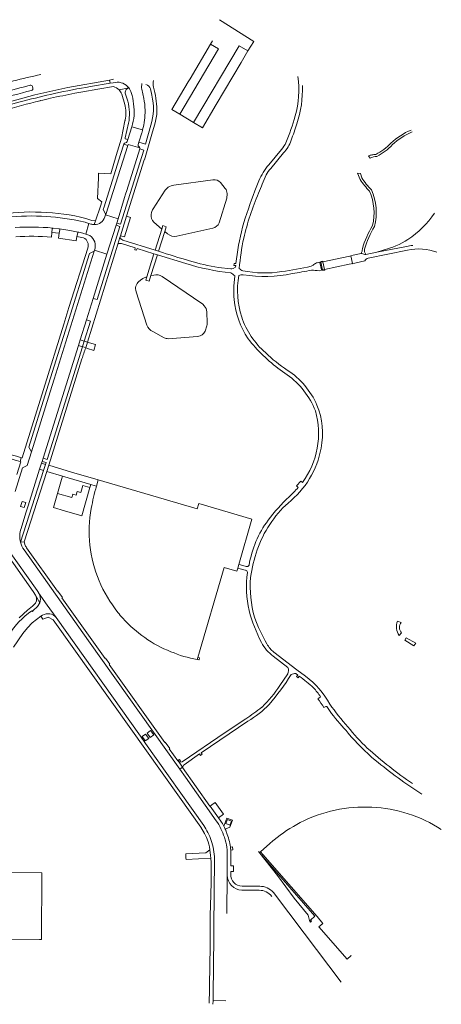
# Model space of a CAD drawing. Extents: x 152048 to 156914, y 461460 to 468786.
# Tile 54 of 256: x 155718 to 155946, y 461512 to 462045. Entities that reach past the tile are written whole.
import ezdxf

# ---------------------------------------------------------------- set-up
doc = ezdxf.new("R2010")
doc.units = 0
doc.header["$LTSCALE"] = 0.75
for name, color, linetype, lineweight in [('B-RO-VH-VERHARDING_ASFALT-GV', 251, 'CONTINUOUS', 18), ('B-RO-VH-VERHARDING_BEDRIJFSVLOERPLAAT-GV', 251, 'CONTINUOUS', 18), ('B-RO-VH-VERHARDING_BETON-GV', 251, 'CONTINUOUS', 18), ('B-RO-VH-VERHARDING_BETONSTRAATSTEEN-GV', 251, 'CONTINUOUS', 18), ('B-RO-VH-VERHARDING_GRASBETONSTEEN-GV', 251, 'CONTINUOUS', 18), ('B-RO-VH-VERHARDING_HALFVERHARDING-GV', 251, 'CONTINUOUS', 18), ('B-RO-VH-VERHARDING_HALFVERHARDING_GRIND-GV', 251, 'CONTINUOUS', 18), ('B-RO-VH-VERHARDING_HOUTSNIPPERS-GV', 251, 'CONTINUOUS', 18), ('B-RO-VH-VERHARDING_SIERBESTRATING-GV', 251, 'CONTINUOUS', 18), ('B-RO-VH-VERHARDING_STRAATBAKSTEEN-GV', 251, 'CONTINUOUS', 18), ('B-RO-VH-VERHARDING_TEGEL-GV', 251, 'CONTINUOUS', 18)]:
    doc.layers.add(name, color=color, linetype=linetype, lineweight=lineweight)

msp = doc.modelspace()

# ---------------------------------------------------------------- linework, layer by layer
at = {"layer": 'B-RO-VH-VERHARDING_ASFALT-GV'}
for points in [[(155729.05, 462015.049, 0.0236283), (155699.557, 462007.452)], [(155693.43, 462000.951, -0.0122388), (155723.319, 462009.261)], [(155723.319, 462009.261, -0.4189365), (155724.538, 462008.546)], [(155769.435, 462010.833, -0.2693401), (155776.743, 462007.851)], [(155783.817, 462007.086, -0.1001896), (155783.828, 462010.23)], [(155868.272, 462014.035, -0.1098312), (155866.837, 461992.648)], [(155724.05, 462006.485, 0.0151364), (155684.549, 461995.033)], [(155703.639, 461996.21, -0.016493), (155736.432, 462004.793)], [(155724.767, 462007.694, -0.4590048), (155724.05, 462006.485)], [(155736.432, 462004.793, -0.0141592), (155755.986, 462008.514)], [(155776.743, 462007.851, -0.0936596), (155778.064, 462005.255)], [(155778.064, 462005.255, -0.0883831), (155779.56, 461992.876)], [(155867.765, 461988.464, 0.0927671), (155870.788, 462009.088)], [(155785.537, 461995.762, 0.0482044), (155784.818, 462002.173)], [(155784.213, 461985.062, 0.0635498), (155785.537, 461995.762)], [(155779.56, 461992.876, -0.0516837), (155778.402, 461986.719)], [(155866.837, 461992.648, -0.0321942), (155861.893, 461978.113)], [(155864.678, 461979.473, 0.0190289), (155867.765, 461988.464)], [(155783.77, 461983.456, 0.009318), (155784.213, 461985.062)], [(155774.902, 461978.063, 0.3382943), (155774.055, 461977.311)], [(155775.886, 461978.784, -0.3033366), (155774.902, 461978.063)], [(155861.893, 461978.113, -0.0666828), (155859.429, 461974.487)], [(155860.588, 461972.678, 0.1095688), (155864.678, 461979.473)], [(155782.287, 461975.987, -0.344075), (155781.867, 461977.149)], [(155782.734, 461975.33, 0.1811522), (155782.287, 461975.987)], [(155782.73, 461974.793, 0.1229122), (155782.734, 461975.33)], [(155852.586, 461966.224, 0.0780289), (155847.253, 461957.6)], [(155851.25, 461960.693, -0.0610354), (155853.619, 461964.209)], [(155826.414, 461956.553, 0.2597615), (155822.34, 461958.013)], [(155847.057, 461950.808, -0.0170717), (155851.25, 461960.693)], [(155798.799, 461954.387, 0.1379762), (155796.511, 461952.436)], [(155801.157, 461955.186, 0.0747369), (155799.722, 461954.783)], [(155829.966, 461950.687, 0.1764963), (155828.972, 461953.449)], [(155845.108, 461952.085, 0.0184825), (155838.284, 461932.393)], [(155839.019, 461926.471, -0.0470949), (155847.057, 461950.808)], [(155829.763, 461948.209, 0.0752055), (155829.982, 461949.686)], [(155789.902, 461942.378, 0.1201373), (155789.073, 461940.294)], [(155942.316, 461940.018, -0.0960188), (155928.002, 461925.723)], [(155729.382, 461938.403, 0.0404197), (155708.007, 461937.471)], [(155749.706, 461935.869, 0.0418226), (155729.382, 461938.403)], [(155763.778, 461937.982, -0.3241628), (155758.056, 461933.823)], [(155788.933, 461939.293, 0.2577592), (155790.336, 461935.153)], [(155822.31, 461931.964, 0.2592639), (155825.605, 461934.79)], [(155715.136, 461932.226, -0.0387146), (155735.49, 461931.96)], [(155758.056, 461933.823, -0.0782937), (155756.204, 461934.104)], [(155838.284, 461932.393, 0.03004), (155834.743, 461912.782)], [(155754.543, 461928.347, -0.3768313), (155758.438, 461921.041)], [(155773.475, 461925.447, -0.1793412), (155771.962, 461926.878)], [(155797.772, 461928.832, 0.2322179), (155802.741, 461927.534)], [(155836.604, 461910.126, -0.0317556), (155839.019, 461926.471)], [(155928.002, 461925.723, -0.0804845), (155914.535, 461919.967)], [(155770.835, 461923.298, -0.1978267), (155772.792, 461923.581)], [(155809.655, 461914.261, -0.0120524), (155792.876, 461919.427)], [(155930.602, 461922.575, 0.0285033), (155927.165, 461922.041)], [(155927.165, 461922.041, -0.0285033), (155930.602, 461922.575)], [(155927.776, 461920.018, -0.1452903), (155943.702, 461918.838)], [(155825.326, 461910.689, -0.0413682), (155809.655, 461914.261)], [(155905.171, 461917.647, -0.0966384), (155902.925, 461918.266)], [(155904.532, 461914.249, -0.1662215), (155906.457, 461915.675)], [(155807.652, 461912.72, 0.0476011), (155832.043, 461907.661)], [(155833.248, 461910.047, -0.2205526), (155831.964, 461909.816)], [(155838.462, 461908.827, -0.1579877), (155836.604, 461910.126)], [(155859.722, 461908.384, -0.0869703), (155838.462, 461908.827)], [(155875.512, 461911.265, -0.0245024), (155859.722, 461908.384)], [(155865.366, 461907.28, 0.0058069), (155875.732, 461909.162)], [(155877.036, 461912.272, -0.1267832), (155875.512, 461911.265)], [(155875.732, 461909.162, 0.0046754), (155879.789, 461908.857)], [(155878.883, 461913.175, 0.1424826), (155877.036, 461912.272)], [(155782.201, 461902.995, 0.3046631), (155780.636, 461897.511)], [(155785.088, 461905.016, 0.0908268), (155783.789, 461904.234)], [(155794.722, 461905.797, 0.1922869), (155790.255, 461906.532)], [(155832.043, 461907.661, -0.0503656), (155834.186, 461906.051)], [(155837.913, 461883.773, -0.1154655), (155836.274, 461906.317)], [(155836.274, 461906.317, -0.1194744), (155838.735, 461906.709)], [(155838.735, 461906.709, 0.0907598), (155865.366, 461907.28)], [(155833.732, 461900.538, 0.0308107), (155833.829, 461893.17)], [(155833.829, 461893.17, 0.1226743), (155841.319, 461872.073)], [(155816.896, 461890.679, 0.0383004), (155816.334, 461891.186)], [(155819.014, 461886.542, 0.1784425), (155817.576, 461889.939)], [(155850.837, 461864.521, -0.1368116), (155837.913, 461883.773)], [(155786.566, 461879.388, 0.1888767), (155789.679, 461875.92)], [(155814.025, 461873.248, 0.284586), (155818.105, 461876.171)], [(155819.067, 461879.014, 0.0944774), (155819.242, 461880.507)], [(155795.852, 461872.554, 0.1377069), (155798.022, 461872.069)], [(155841.319, 461872.073, 0.068955), (155858.757, 461855.184)], [(155862.623, 461855.012, -0.0490788), (155850.837, 461864.521)], [(155878.652, 461836.094, 0.1484299), (155862.623, 461855.012)], [(155862.523, 461852.562, -0.1474106), (155877.812, 461832.927)], [(155880.926, 461812.823, 0.1484229), (155878.652, 461836.094)], [(155877.812, 461832.927, -0.2351818), (155870.802, 461794.217)], [(155863, 461783.105, 0.1852071), (155880.926, 461812.823)], [(155759.209, 461792.259, 0.0229826), (155756.374, 461780.208)], [(155868.46, 461791.53, -0.0294186), (155863.591, 461786.473)], [(155863.591, 461786.473, 0.047235), (155852.243, 461773.771)], [(155756.374, 461780.208, 0.0709479), (155755.666, 461760.278)], [(155846.245, 461757.785, -0.1198044), (155863, 461783.105)], [(155718.083, 461761.859, -0.1460089), (155718.351, 461769.393)], [(155852.243, 461773.771, 0.1181186), (155841.894, 461749.47)], [(155720.019, 461757.757, -0.1019691), (155718.083, 461761.859)], [(155755.666, 461760.278, 0.0714534), (155760.623, 461741.011)], [(155842.754, 461742.786, -0.0402123), (155846.245, 461757.785)], [(155841.894, 461749.47, -0.4118784), (155840.355, 461748.758)], [(155839.875, 461746.797, -0.2879454), (155841.082, 461745.566)], [(155841.082, 461745.566, 0.0914028), (155841.935, 461724.855)], [(155844.911, 461721.22, -0.0935281), (155842.754, 461742.786)], [(155760.623, 461741.011, 0.0701689), (155770.807, 461723.906)], [(155770.807, 461723.906, 0.0254697), (155773.437, 461720.732)], [(155841.935, 461724.855, 0.0622683), (155848.685, 461707.609)], [(155773.437, 461720.732, 0.0611453), (155785.48, 461710.237)], [(155851.59, 461706.783, -0.0510505), (155844.911, 461721.22)], [(155785.48, 461710.237, 0.0694436), (155799.495, 461702.626)], [(155848.685, 461707.609, 0.1269096), (155854.999, 461700.229)], [(155855.392, 461702.345, -0.0968484), (155851.59, 461706.783)], [(155799.495, 461702.626, 0.0602976), (155813.85, 461698.406)], [(155852.865, 461674.04, 0.0332493), (155864.694, 461690.206)], [(155862.986, 461694.066, -0.1747586), (155862.865, 461690.627)], [(155864.694, 461690.206, -0.1140946), (155867.159, 461690.873)], [(155858.637, 461684.329, -0.0539751), (155848.906, 461672.642)], [(155869.104, 461689.323, -0.0403644), (155876.739, 461683.011)], [(155885.594, 461674.209, 0.1116572), (155872.497, 461689.279)], [(155876.739, 461683.011, -0.0643809), (155880.578, 461678.201)], [(155841.21, 461664.97, 0.0602607), (155852.865, 461674.04)], [(155879.227, 461677.111, -0.0030372), (155882.479, 461672.473)], [(155905.973, 461650.362, -0.038122), (155885.594, 461674.209)], [(155848.824, 461672.576, -0.0294486), (155840.099, 461666.291)], [(155883.429, 461672.986, -0.1926171), (155883.995, 461672.957)], [(155886.598, 461669.233, 0.020677), (155895.598, 461658.597)], [(155895.598, 461658.597, 0.0497298), (155910.277, 461643.857)], [(155930.464, 461631.174, -0.0313445), (155905.973, 461650.362)], [(155910.277, 461643.857, 0.0291217), (155935.482, 461625.555)], [(155888.477, 461616.801, 0.0672363), (155869.63, 461610.072)], [(155908.387, 461618.449, 0.0646886), (155888.477, 461616.801)], [(155928.078, 461614.873, 0.0654025), (155908.387, 461618.449)], [(155946.063, 461606.318, 0.0689737), (155928.078, 461614.873)], [(155828.514, 461602.121, 0.0866134), (155824.031, 461611.096)], [(155869.63, 461610.072, 0.0554549), (155855.417, 461600.718)], [(155817.329, 461608.578, -0.0671882), (155821.36, 461600.495)], [(155821.36, 461600.495, -0.0775469), (155823.198, 461590.541)], [(155830.086, 461591.278, 0.0938778), (155828.514, 461602.121)], [(155855.417, 461600.718, 0.0098919), (155853.143, 461598.754)], [(155838, 461573.596, -0.4148609), (155830.096, 461581.613)], [(155854.146, 461570.157, 0.24482), (155847.409, 461573.434)]]:
    msp.add_lwpolyline(points, format="xyb", dxfattribs=at)
for points in [[(155684.549, 461995.033), (155685.478, 461992.341), (155704.221, 461998.196), (155725.808, 462004.046), (155743.666, 462008), (155766.342, 462012.1), (155768.504, 462012.48)], [(155755.986, 462008.514), (155766.644, 462010.358), (155766.342, 462012.1), (155743.666, 462008), (155725.808, 462004.046), (155704.221, 461998.196), (155685.478, 461992.341), (155686.018, 461990.775)], [(155724.538, 462008.546), (155724.767, 462007.694)], [(155784.818, 462002.173), (155783.817, 462007.086)], [(155784.213, 461985.062), (155778.402, 461986.719), (155776.232, 461979.828)], [(155778.402, 461986.719), (155784.213, 461985.062)], [(155781.867, 461977.149), (155782.246, 461978.388), (155783.77, 461983.456)], [(155774.055, 461977.311), (155776.271, 461976.62), (155776.472, 461977.242), (155782.734, 461975.33)], [(155776.232, 461979.828), (155775.886, 461978.784)], [(155782.734, 461975.33), (155776.472, 461977.242), (155776.271, 461976.62)], [(155776.271, 461976.62), (155764.262, 461939.371), (155764.166, 461939.096), (155770.884, 461936.984), (155774.438, 461948.435), (155775.003, 461950.359), (155775.63, 461952.256), (155782.73, 461974.793)], [(155859.429, 461974.487), (155852.586, 461966.224)], [(155853.619, 461964.209), (155860.588, 461972.678)], [(155822.34, 461958.013), (155801.157, 461955.186)], [(155828.972, 461953.449), (155826.414, 461956.553)], [(155847.253, 461957.6), (155845.108, 461952.085)], [(155796.511, 461952.436), (155789.902, 461942.378)], [(155799.722, 461954.783), (155798.799, 461954.387)], [(155829.982, 461949.686), (155829.966, 461950.687)], [(155825.605, 461934.79), (155829.763, 461948.209)], [(155789.073, 461940.294), (155788.933, 461939.293)], [(155735.49, 461931.96), (155735.642, 461931.946), (155735.794, 461931.932), (155735.806, 461931.931), (155735.818, 461931.93), (155738.815, 461931.601), (155738.944, 461931.581), (155739.197, 461931.543), (155744.745, 461930.7), (155749.293, 461929.812), (155749.558, 461929.76), (155749.694, 461929.733), (155751.743, 461929.238), (155752.15, 461929.064), (155753.387, 461928.694), (155755.08, 461934.464), (155753.464, 461934.981), (155753.067, 461935.074), (155749.706, 461935.869)], [(155758.438, 461921.041), (155758.1, 461919.925), (155764.903, 461917.78), (155769.81, 461933.481), (155770.179, 461934.68), (155770.884, 461936.984), (155764.166, 461939.096)], [(155764.166, 461939.096), (155763.778, 461937.982)], [(155790.336, 461935.153), (155794.556, 461931.421)], [(155756.204, 461934.104), (155755.08, 461934.464), (155753.387, 461928.694), (155754.531, 461928.351), (155754.543, 461928.347)], [(155794.556, 461931.421), (155795.133, 461933.249), (155797.029, 461932.645), (155796.238, 461930.089), (155797.772, 461928.832)], [(155802.741, 461927.534), (155822.31, 461931.964)], [(155771.962, 461926.878), (155770.835, 461923.298)], [(155792.876, 461919.427), (155792.856, 461919.366), (155790.946, 461919.976), (155790.954, 461920), (155773.475, 461925.447)], [(155718.351, 461769.393), (155720.979, 461777.767), (155722.177, 461781.585), (155728.386, 461801.374), (155729.441, 461804.712), (155729.741, 461805.661), (155730.293, 461807.408), (155749.422, 461868.345), (155750.42, 461871.506), (155753.781, 461882.244), (155757.412, 461893.844), (155764.903, 461917.78), (155758.1, 461919.925), (155757.938, 461919.39), (155745.245, 461878.962), (155736.222, 461850.232), (155734.076, 461843.365), (155723.929, 461810.894), (155721.657, 461803.497), (155719.123, 461802.208), (155715.165, 461789.295)], [(155772.792, 461923.581), (155780.259, 461921.163), (155779.959, 461920.246), (155780.923, 461919.937), (155781.243, 461920.856), (155790.336, 461917.993), (155790.359, 461918.066), (155792.257, 461917.47), (155792.241, 461917.418), (155807.652, 461912.72)], [(155927.165, 461922.041), (155911.144, 461918.848), (155905.171, 461917.647)], [(155906.457, 461915.675), (155927.776, 461920.018)], [(155914.535, 461919.967), (155911.144, 461918.848), (155927.165, 461922.041)], [(155879.789, 461908.857), (155881.179, 461909.158), (155881.161, 461909.249), (155880.299, 461913.373), (155880.281, 461913.458), (155878.883, 461913.175)], [(155902.925, 461918.266), (155902.592, 461918.19), (155898.342, 461917.229), (155896.982, 461916.95), (155897.002, 461916.851), (155897.853, 461912.71), (155897.871, 461912.623), (155899.253, 461912.907), (155904.532, 461914.249)], [(155831.964, 461909.816), (155825.326, 461910.689)], [(155834.743, 461912.782), (155833.741, 461912.847), (155833.647, 461911.771), (155834.64, 461911.682), (155834.609, 461910.84), (155833.248, 461910.047)], [(155783.789, 461904.234), (155782.201, 461902.995)], [(155786.425, 461905.543), (155785.088, 461905.016)], [(155790.255, 461906.532), (155788.741, 461906.278), (155787.78, 461903.219), (155785.882, 461903.816), (155786.425, 461905.543)], [(155816.334, 461891.186), (155794.722, 461905.797)], [(155834.186, 461906.051), (155833.732, 461900.538)], [(155780.636, 461897.511), (155786.566, 461879.388)], [(155817.576, 461889.939), (155816.896, 461890.679)], [(155819.242, 461880.507), (155819.014, 461886.542)], [(155818.105, 461876.171), (155819.067, 461879.014)], [(155789.679, 461875.92), (155795.852, 461872.554)], [(155798.022, 461872.069), (155814.025, 461873.248)], [(155858.757, 461855.184), (155862.523, 461852.562)], [(155813.85, 461698.406), (155814.17, 461699.509), (155828.456, 461748.236), (155835.264, 461746.239), (155835.719, 461747.798), (155836.303, 461749.801), (155843.471, 461774.312), (155814.623, 461782.784), (155813.801, 461779.987), (155760.15, 461795.741), (155760.112, 461795.608), (155759.209, 461792.259)], [(155870.802, 461794.217), (155869.886, 461795.004), (155867.512, 461792.356), (155868.46, 461791.53)], [(155710.62, 461758.8), (155727.026, 461735.748), (155727.747, 461734.724), (155727.824, 461734.55), (155727.827, 461734.541), (155732.444, 461727.78), (155737.442, 461721.074), (155783.019, 461656.901), (155785.83, 461652.944), (155817.329, 461608.578)], [(155824.031, 461611.096), (155807.433, 461634.641), (155804.301, 461639.05), (155754.922, 461708.559), (155720.019, 461757.757)], [(155840.355, 461748.758), (155837.194, 461749.572), (155836.303, 461749.801), (155835.719, 461747.798), (155836.304, 461747.657), (155839.756, 461746.826), (155839.875, 461746.797)], [(155854.999, 461700.229), (155862.986, 461694.066)], [(155872.497, 461689.279), (155867.834, 461692.886), (155855.392, 461702.345)], [(155862.865, 461690.627), (155858.637, 461684.329)], [(155867.159, 461690.873), (155868.235, 461689.996), (155867.613, 461689.205), (155868.48, 461688.545), (155869.104, 461689.323)], [(155880.578, 461678.201), (155879.639, 461677.444), (155879.227, 461677.111)], [(155848.906, 461672.642), (155848.824, 461672.576)], [(155882.479, 461672.473), (155883.429, 461672.986)], [(155883.995, 461672.957), (155886.598, 461669.233)], [(155840.099, 461666.291), (155829.028, 461658.902), (155805.717, 461643.015), (155804.009, 461642.815), (155805.862, 461640.16), (155806.589, 461641.281), (155806.647, 461641.372), (155815.062, 461647.327), (155815.626, 461646.477), (155816.542, 461647.088), (155815.977, 461647.926), (155841.21, 461664.97)], [(155853.143, 461598.754), (155848.128, 461594.34), (155849.443, 461592.832)], [(155823.198, 461590.541), (155822.874, 461553.09), (155822.832, 461548.259), (155822.466, 461516.816), (155822.391, 461513.763), (155829.368, 461513.653)], [(155829.857, 461560.923), (155830.096, 461581.613), (155830.086, 461591.278)], [(155849.443, 461592.832), (155878.76, 461559.207), (155881.946, 461555.553), (155879.768, 461553.654), (155894.982, 461536.234), (155897.145, 461538.12), (155897.218, 461538.037)], [(155830.096, 461581.613), (155829.857, 461560.923)], [(155847.409, 461573.434), (155838, 461573.596)]]:
    msp.add_lwpolyline(points, dxfattribs=at)
for points in [[(155764.262, 461939.371), (155776.271, 461976.62), (155774.055, 461977.311), (155772.156, 461971.688), (155763.403, 461943.473), (155762.934, 461941.936)], [(155720.078, 461780.649), (155718.117, 461781.248), (155718.958, 461783.998), (155720.918, 461783.399)], [(155720.078, 461780.649), (155720.918, 461783.399), (155718.958, 461783.998), (155718.117, 461781.248)], [(155785.848, 461658.033), (155787.527, 461655.668), (155785.652, 461654.336), (155783.973, 461656.701)], [(155785.848, 461658.033), (155783.973, 461656.701), (155785.652, 461654.336), (155787.527, 461655.668)], [(155788.579, 461659.973), (155790.258, 461657.609), (155788.302, 461656.219), (155786.622, 461658.583)], [(155788.579, 461659.973), (155786.622, 461658.583), (155788.302, 461656.219), (155790.258, 461657.609)]]:
    msp.add_lwpolyline(points, close=True, dxfattribs=at)
at = {"layer": 'B-RO-VH-VERHARDING_BEDRIJFSVLOERPLAAT-GV'}
for points in [[(155796.238, 461930.089), (155797.029, 461932.645), (155795.133, 461933.249), (155794.556, 461931.421), (155790.954, 461920), (155790.946, 461919.976), (155792.856, 461919.366), (155792.876, 461919.427)], [(155790.336, 461917.993), (155786.425, 461905.543), (155785.882, 461903.816), (155787.78, 461903.219), (155788.741, 461906.278), (155792.241, 461917.418), (155792.257, 461917.47), (155790.359, 461918.066)], [(155751.286, 461776.184), (155755.657, 461791.562), (155751.835, 461792.641), (155750.735, 461788.804), (155748.838, 461789.342), (155748.283, 461787.424), (155746.354, 461787.976), (155745.803, 461786.069), (155738.087, 461788.321), (155735.863, 461780.668), (155741.849, 461778.928)], [(155831.529, 461608.709), (155832.382, 461610.843), (155830.248, 461611.696), (155829.395, 461609.563)]]:
    msp.add_lwpolyline(points, close=True, dxfattribs=at)
at = {"layer": 'B-RO-VH-VERHARDING_BETON-GV'}
msp.add_lwpolyline([(155897.002, 461916.851), (155896.423, 461916.73), (155881.886, 461913.703), (155880.866, 461913.491), (155880.299, 461913.373), (155881.161, 461909.249), (155881.721, 461909.365), (155882.827, 461909.594), (155896.106, 461912.348), (155897.274, 461912.59), (155897.853, 461912.71)], close=True, dxfattribs=at)
at = {"layer": 'B-RO-VH-VERHARDING_BETONSTRAATSTEEN-GV'}
for points in [[(155822.036, 462033.269), (155821.064, 462031.526), (155825.355, 462028.977), (155804.396, 461993.531), (155811.82, 461989.123), (155836.458, 462030.674), (155841.299, 462027.819), (155844.393, 462033.023), (155825.91, 462044.753)], [(155734.892, 461927.007), (155735.115, 461929.618), (155735.283, 461931.508), (155735.29, 461931.548), (155735.299, 461931.588), (155735.313, 461931.626), (155735.329, 461931.663), (155735.49, 461931.96)], [(155737.442, 461721.074), (155732.444, 461727.78), (155727.827, 461734.541), (155728.483, 461733.055), (155728.857, 461730.988), (155728.528, 461729.051), (155727.243, 461727.054), (155724.965, 461724.914), (155724.515, 461724.41), (155724.155, 461724.784), (155722.433, 461723.556), (155720.49, 461721.936), (155718.716, 461720.308), (155717.377, 461718.995), (155715.828, 461717.28), (155713.733, 461714.544), (155710.462, 461709.141), (155708.113, 461705.569), (155706.686, 461702.772), (155705.7, 461700.625), (155704.67, 461697.447), (155699.26, 461679.805)], [(155714.274, 461705.06), (155719.237, 461712.4), (155721.76, 461715.543), (155724.465, 461718.167), (155728.999, 461721.764), (155729.994, 461722.372)]]:
    msp.add_lwpolyline(points, dxfattribs=at)
for points in [[(155809.898, 462012.756), (155808.906, 462011.058), (155808.905, 462011.055), (155800.047, 461996.114), (155804.396, 461993.531), (155825.355, 462028.977), (155821.064, 462031.526)], [(155811.82, 461989.123), (155816.646, 461986.257), (155824.085, 461998.794), (155837.544, 462021.502), (155841.299, 462027.819), (155836.458, 462030.674)], [(155739.021, 461929.245), (155738.633, 461926.518), (155748.166, 461924.968), (155748.664, 461927.463), (155749.097, 461929.344), (155749.101, 461929.382), (155749.109, 461929.419), (155749.119, 461929.456), (155749.133, 461929.492), (155749.15, 461929.526), (155749.169, 461929.559), (155749.293, 461929.812), (155744.745, 461930.7), (155739.197, 461931.543), (155739.282, 461931.217), (155739.289, 461931.174), (155739.292, 461931.131), (155739.292, 461931.087), (155739.287, 461931.044)], [(155732.193, 461843.958), (155722.601, 461813.271), (155723.929, 461810.894), (155734.076, 461843.365), (155736.222, 461850.232), (155745.245, 461878.962), (155757.938, 461919.39), (155755.442, 461918.158), (155743.334, 461879.608), (155734.333, 461850.803)], [(155751.644, 461867.793), (155752.517, 461870.69), (155752.547, 461870.786), (155750.42, 461871.506), (155749.422, 461868.345), (155751.613, 461867.698)], [(155752.517, 461870.69), (155751.644, 461867.793), (155753.467, 461867.198), (155754.274, 461870.16)], [(155728.386, 461801.374), (155730.568, 461800.691), (155731.612, 461804.026), (155729.441, 461804.712)], [(155758.426, 461792.49), (155759.209, 461792.259), (155760.112, 461795.608), (155745.769, 461799.857), (155733.37, 461803.53), (155732.299, 461800.178), (155740.837, 461797.665), (155756.079, 461793.18)], [(155740.837, 461797.665), (155740.273, 461795.747), (155738.087, 461788.321), (155745.803, 461786.069), (155746.354, 461787.976), (155748.283, 461787.424), (155748.838, 461789.342), (155750.735, 461788.804), (155751.835, 461792.641), (155755.657, 461791.562), (155756.079, 461793.18)], [(155803.384, 461643.711), (155804.009, 461642.815), (155804.827, 461643.396), (155804.205, 461644.281)]]:
    msp.add_lwpolyline(points, close=True, dxfattribs=at)
for points in [[(155735.49, 461931.96, 0.0387146), (155715.136, 461932.226)], [(155715.525, 461927.265, -0.0356275), (155734.892, 461927.007)], [(155729.994, 461722.372, -0.3732436), (155737.442, 461721.074)]]:
    msp.add_lwpolyline(points, format="xyb", dxfattribs=at)
at = {"layer": 'B-RO-VH-VERHARDING_GRASBETONSTEEN-GV'}
msp.add_lwpolyline([(155880.866, 461913.491), (155881.721, 461909.365), (155881.801, 461908.98), (155882.915, 461909.21), (155882.827, 461909.594), (155881.886, 461913.703), (155881.801, 461914.076), (155880.789, 461913.864)], close=True, dxfattribs=at)
at = {"layer": 'B-RO-VH-VERHARDING_HALFVERHARDING-GV'}
msp.add_lwpolyline([(155728.329, 461546.756), (155729.425, 461546.757), (155729.565, 461582.938), (155644.849, 461583.005), (155644.918, 461546.686)], close=True, dxfattribs=at)
at = {"layer": 'B-RO-VH-VERHARDING_HALFVERHARDING_GRIND-GV'}
for points in [[(155929.71, 461985.021, 0.0858177), (155918.72, 461977.962)], [(155919.564, 461977.107, -0.0861883), (155930.277, 461983.958)], [(155918.72, 461977.962, -0.084836), (155910.591, 461971.807)], [(155911.144, 461970.742, 0.084472), (155919.564, 461977.107)], [(155908.417, 461971.554, 0.0266281), (155906.681, 461971.058)], [(155907.487, 461969.764, -0.1416782), (155911.144, 461970.742)], [(155910.591, 461971.807, 0.0473788), (155908.417, 461971.554)], [(155902.089, 461958.206, 0.0439119), (155907.151, 461951.953)], [(155908.16, 461952.638, -0.0508171), (155902.924, 461959.17)], [(155907.151, 461951.953, -0.1652192), (155908.749, 461933.299)], [(155909.872, 461932.843, 0.1686298), (155908.16, 461952.638)], [(155908.749, 461933.299, 0.0626866), (155903.279, 461920.664)], [(155904.377, 461920.565, -0.0537056), (155909.872, 461932.843)], [(155903.279, 461920.664, -0.1402214), (155902.592, 461918.19)], [(155905.171, 461917.647, -0.1912413), (155904.377, 461920.565)], [(155902.925, 461918.266, 0.0966384), (155905.171, 461917.647)]]:
    msp.add_lwpolyline(points, format="xyb", dxfattribs=at)
for points in [[(155906.681, 461971.058), (155907.487, 461969.764)], [(155902.924, 461959.17), (155902.22, 461961.428), (155900.707, 461961.593), (155902.089, 461958.206)], [(155902.592, 461918.19), (155902.925, 461918.266)]]:
    msp.add_lwpolyline(points, dxfattribs=at)
msp.add_lwpolyline([(155772.259, 461927.812), (155774.416, 461927.12), (155777.726, 461937.613), (155775.552, 461938.304)], close=True, dxfattribs=at)
at = {"layer": 'B-RO-VH-VERHARDING_HOUTSNIPPERS-GV'}
for points in [[(155846.999, 461594.411), (155857.34, 461581.518), (155857.836, 461581.988), (155848.84, 461592.306), (155849.443, 461592.832), (155848.128, 461594.34), (155847.528, 461593.811)], [(155875.222, 461556.16), (155875.269, 461556.202), (155875.797, 461556.662), (155875.21, 461557.344), (155877.561, 461559.365), (155857.836, 461581.988), (155857.34, 461581.518), (155866.258, 461569.121), (155873.831, 461560.04), (155874.606, 461557.045)]]:
    msp.add_lwpolyline(points, close=True, dxfattribs=at)
at = {"layer": 'B-RO-VH-VERHARDING_SIERBESTRATING-GV'}
for points in [[(155922.391, 461719.133, 0.2715275), (155923.233, 461711.362)], [(155924.523, 461712.81, -0.3784469), (155924.368, 461718.462)]]:
    msp.add_lwpolyline(points, format="xyb", dxfattribs=at)
for points in [[(155924.368, 461718.462), (155922.391, 461719.133)], [(155923.233, 461711.362), (155924.523, 461712.81)]]:
    msp.add_lwpolyline(points, dxfattribs=at)
msp.add_lwpolyline([(155932.234, 461707.215), (155927.075, 461710.209), (155926.203, 461708.935), (155931.254, 461705.856)], close=True, dxfattribs=at)
at = {"layer": 'B-RO-VH-VERHARDING_STRAATBAKSTEEN-GV'}
for points in [[(155755.448, 461869.894), (155754.304, 461870.256), (155754.274, 461870.16), (155753.467, 461867.198), (155753.436, 461867.103), (155754.415, 461866.78), (155757.758, 461865.676), (155758.761, 461868.844)], [(155807.773, 461590.178), (155821.154, 461590.906), (155821.084, 461592.215), (155820.709, 461595.264), (155818.496, 461593.767), (155807.612, 461593.174), (155807.724, 461591.108)]]:
    msp.add_lwpolyline(points, close=True, dxfattribs=at)
at = {"layer": 'B-RO-VH-VERHARDING_TEGEL-GV'}
for points in [[(155769.435, 462010.833), (155768.257, 462010.638), (155766.644, 462010.358), (155755.986, 462008.514)], [(155747.513, 462004.932), (155751.866, 462005.691), (155759.931, 462007.097), (155768.365, 462008.567)], [(155771.491, 462006.768), (155776.743, 462007.851)], [(155776.743, 462007.851), (155771.491, 462006.768)], [(155772.877, 462004.519), (155774.539, 461998.917)], [(155776.148, 462000.613), (155774.955, 462004.364)], [(155788.416, 462007.267), (155789.163, 462003.809)], [(155728.689, 462000.917), (155728.771, 462000.936)], [(155774.631, 461989.982), (155772.771, 461980.631), (155769.936, 461971.276), (155766.91, 461961.229), (155763.805, 461961.423), (155760.393, 461961.636), (155760.24, 461959.236), (155760.4, 461959.227), (155759.73, 461947.877), (155762.128, 461946.236), (155761.366, 461943.841), (155758.757, 461935.941), (155758.056, 461933.823)], [(155775.886, 461978.784), (155776.232, 461979.828), (155774.773, 461980.267), (155774.852, 461980.839), (155776.598, 461988.684)], [(155788.639, 461987.581), (155785.693, 461977.375), (155782.246, 461978.388), (155781.867, 461977.149)], [(155763.778, 461937.982), (155764.166, 461939.096), (155764.262, 461939.371), (155762.934, 461941.936), (155763.403, 461943.473), (155772.156, 461971.688), (155774.055, 461977.311)], [(155782.73, 461974.793), (155784.798, 461974.148), (155772.291, 461933.989), (155770.179, 461934.68), (155769.81, 461933.481), (155771.924, 461932.812), (155759.568, 461893.26), (155757.412, 461893.844), (155753.781, 461882.244), (155755.928, 461881.609), (155752.547, 461870.786), (155752.517, 461870.69), (155754.274, 461870.16), (155754.304, 461870.256)], [(155754.304, 461870.256), (155770.835, 461923.298), (155771.962, 461926.878), (155772.259, 461927.812), (155775.552, 461938.304), (155785.14, 461968.955), (155785.189, 461968.94)], [(155749.706, 461935.869), (155753.067, 461935.074), (155753.464, 461934.981), (155755.08, 461934.464)], [(155758.056, 461933.823), (155758.757, 461935.941), (155756.725, 461936.125), (155753.474, 461937.174)], [(155754.543, 461928.347), (155754.531, 461928.351), (155753.387, 461928.694), (155752.15, 461929.064), (155751.743, 461929.238), (155749.694, 461929.733), (155749.558, 461929.76), (155749.293, 461929.812), (155749.169, 461929.559), (155749.15, 461929.526), (155749.133, 461929.492), (155749.119, 461929.456), (155749.109, 461929.419), (155749.101, 461929.382), (155749.097, 461929.344), (155748.664, 461927.463)], [(155755.08, 461934.464), (155756.204, 461934.104)], [(155748.664, 461927.463), (155752.229, 461926.652)], [(155715.165, 461789.295), (155719.123, 461802.208), (155721.657, 461803.497), (155723.929, 461810.894), (155722.601, 461813.271), (155732.193, 461843.958), (155734.333, 461850.803), (155743.334, 461879.608), (155755.442, 461918.158), (155757.938, 461919.39), (155758.1, 461919.925), (155758.438, 461921.041)], [(155754.478, 461921.129), (155744.289, 461888.862), (155741.495, 461879.993), (155730.434, 461844.512), (155718.898, 461807.506), (155718.518, 461807.627), (155718.502, 461807.567), (155717.942, 461805.511), (155718.193, 461805.431), (155715.991, 461798.62)], [(155751.613, 461867.698), (155732.445, 461806.696), (155730.293, 461807.408), (155729.741, 461805.661), (155731.908, 461804.976), (155731.612, 461804.026), (155730.568, 461800.691), (155718.083, 461761.859), (155720.11, 461762.113), (155732.299, 461800.178), (155733.37, 461803.53), (155751.362, 461861.108)], [(155753.436, 461867.103), (155753.467, 461867.198), (155751.644, 461867.793), (155751.613, 461867.698)], [(155720.355, 461760.609), (155720.157, 461761.601), (155720.11, 461762.113), (155718.083, 461761.859)], [(155720.019, 461757.757), (155754.922, 461708.559), (155804.301, 461639.05), (155805.862, 461640.16), (155804.009, 461642.815), (155803.384, 461643.711), (155803.22, 461643.597), (155798.66, 461649.98), (155798.903, 461650.157), (155796.475, 461653.584), (155796.222, 461653.436), (155766.174, 461695.746), (155766.411, 461695.908), (155764.104, 461699.164), (155763.862, 461698.993), (155740.533, 461731.854), (155740.778, 461732.027), (155738.347, 461735.47), (155738.102, 461735.297), (155721.355, 461758.894)], [(155726.21, 461733.288), (155726.734, 461731.781), (155726.718, 461730.145), (155726.124, 461728.932), (155724.565, 461727.193), (155721.927, 461725.112), (155717.251, 461721.013)], [(155717.377, 461718.995), (155718.716, 461720.308), (155720.49, 461721.936), (155722.433, 461723.556), (155724.155, 461724.784), (155724.515, 461724.41), (155724.965, 461724.914), (155727.243, 461727.054), (155728.528, 461729.051), (155726.21, 461733.288)], [(155729.994, 461722.372), (155728.999, 461721.764), (155730.093, 461720.304), (155733.013, 461721.362), (155735.751, 461719.891), (155767.466, 461675.264), (155804.257, 461623.807), (155815.779, 461607.615), (155817.659, 461604.223), (155818.752, 461602.098), (155819.701, 461599.731), (155820.12, 461598.479), (155820.509, 461596.894), (155820.698, 461595.357), (155820.709, 461595.264), (155821.084, 461592.215), (155821.154, 461590.906)], [(155817.329, 461608.578), (155785.83, 461652.944), (155783.019, 461656.901), (155737.442, 461721.074)], [(155826.554, 461610.893), (155825.344, 461612.644), (155820.77, 461619.068), (155820.64, 461618.974), (155805.83, 461639.856), (155805.994, 461639.971), (155805.862, 461640.16), (155804.301, 461639.05), (155807.433, 461634.641), (155824.031, 461611.096)], [(155829.872, 461612.55), (155828.17, 461608.248)], [(155829.027, 461606.488), (155831.556, 461607.638), (155832.89, 461611.362), (155829.872, 461612.55)], [(155832.9, 461596.953), (155831.777, 461596.865)], [(155831.926, 461595.253), (155833.033, 461595.328), (155832.9, 461596.953)], [(155821.154, 461590.906), (155821.281, 461588.571), (155821.311, 461588.018), (155821.448, 461585.502), (155821.323, 461577.601), (155820.936, 461565.058), (155820.844, 461560.099), (155820.877, 461556.53), (155820.738, 461543.251), (155820.514, 461521.855), (155820.489, 461520.011), (155820.487, 461519.959), (155820.484, 461519.818), (155820.345, 461512.339)], [(155822.317, 461511.729), (155822.385, 461513.593), (155822.391, 461513.763), (155822.466, 461516.816), (155822.832, 461548.259), (155822.874, 461553.09), (155823.198, 461590.541)], [(155830.086, 461591.278), (155830.096, 461581.613)], [(155831.972, 461582.195), (155831.977, 461583.631), (155833.478, 461583.615), (155833.515, 461586.693), (155832.009, 461586.715), (155832.048, 461592.751)], [(155838, 461573.596), (155847.409, 461573.434)], [(155847.648, 461575.649), (155838.091, 461575.704)], [(155891.714, 461523.686), (155871.734, 461550.197), (155855.092, 461572.184)]]:
    msp.add_lwpolyline(points, dxfattribs=at)
for points in [[(155776.743, 462007.851, 0.2693401), (155769.435, 462010.833)], [(155785.927, 462009.685, -0.2830618), (155788.416, 462007.267)], [(155790.204, 462008.279, -0.1425749), (155790.077, 462011.835)], [(155736.432, 462004.793, 0.016493), (155703.639, 461996.21)], [(155734.368, 462002.215, -0.0073936), (155747.513, 462004.932)], [(155755.986, 462008.514, 0.0141592), (155736.432, 462004.793)], [(155768.365, 462008.567, -0.1448169), (155771.491, 462006.768)], [(155771.491, 462006.768, -0.104848), (155772.877, 462004.519)], [(155774.955, 462004.364, -0.4389083), (155776.743, 462007.851)], [(155791.996, 461996.043, 0.0522844), (155790.204, 462008.279)], [(155708.443, 461995.438, -0.0111271), (155728.689, 462000.917)], [(155728.771, 462000.936, -0.0030806), (155734.368, 462002.215)], [(155774.539, 461998.917, -0.1226306), (155774.734, 461990.477)], [(155776.598, 461988.684, 0.1195381), (155776.148, 462000.613)], [(155789.163, 462003.809, -0.1393866), (155788.639, 461987.581)], [(155791.011, 461988.99, 0.0625152), (155791.996, 461996.043)], [(155774.734, 461990.477, -0.006212), (155774.631, 461989.982)], [(155785.189, 461968.94, 0.0085793), (155791.011, 461988.99)], [(155774.055, 461977.311, -0.3382943), (155774.902, 461978.063)], [(155774.902, 461978.063, 0.3033366), (155775.886, 461978.784)], [(155781.867, 461977.149, 0.344075), (155782.287, 461975.987)], [(155782.287, 461975.987, -0.1811522), (155782.734, 461975.33)], [(155782.734, 461975.33, -0.1229122), (155782.73, 461974.793)], [(155729.279, 461940.528, 0.054774), (155704.96, 461939.064)], [(155753.474, 461937.174, 0.0554714), (155729.279, 461940.528)], [(155708.007, 461937.471, -0.0404197), (155729.382, 461938.403)], [(155729.382, 461938.403, -0.0418226), (155749.706, 461935.869)], [(155758.056, 461933.823, 0.3241628), (155763.778, 461937.982)], [(155756.204, 461934.104, 0.0782937), (155758.056, 461933.823)], [(155752.229, 461926.652, -0.3875992), (155754.478, 461921.129)], [(155758.438, 461921.041, 0.3768313), (155754.543, 461928.347)], [(155751.362, 461861.108, -0.022385), (155753.436, 461867.103)], [(155718.083, 461761.859, 0.1019691), (155720.019, 461757.757)], [(155721.355, 461758.894, -0.0363669), (155720.355, 461760.609)], [(155737.442, 461721.074, 0.3732436), (155729.994, 461722.372)], [(155824.031, 461611.096, -0.0866134), (155828.514, 461602.121)], [(155828.17, 461608.248, 0.037791), (155826.554, 461610.893)], [(155821.36, 461600.495, 0.0671882), (155817.329, 461608.578)], [(155828.17, 461608.248, -0.0205718), (155829.027, 461606.488)], [(155829.027, 461606.488, 0.0205718), (155828.17, 461608.248)], [(155829.732, 461604.671, 0.0204827), (155829.027, 461606.488)], [(155831.777, 461596.865, 0.0603573), (155829.732, 461604.671)], [(155823.198, 461590.541, 0.0775469), (155821.36, 461600.495)], [(155828.514, 461602.121, -0.0938778), (155830.086, 461591.278)], [(155831.777, 461596.865, -0.0081099), (155831.926, 461595.253)], [(155831.926, 461595.253, 0.0081099), (155831.777, 461596.865)], [(155832.048, 461592.751, 0.0135958), (155831.926, 461595.253)], [(155830.096, 461581.613, 0.4148609), (155838, 461573.596)], [(155838.091, 461575.704, -0.4423461), (155831.972, 461582.195)], [(155847.409, 461573.434, -0.24482), (155854.146, 461570.157)], [(155855.092, 461572.184, 0.2226317), (155847.648, 461575.649)]]:
    msp.add_lwpolyline(points, format="xyb", dxfattribs=at)
for points in [[(155735.115, 461929.618), (155739.021, 461929.245), (155739.287, 461931.044), (155739.292, 461931.087), (155739.292, 461931.131), (155739.289, 461931.174), (155739.282, 461931.217), (155739.197, 461931.543), (155738.944, 461931.581), (155738.815, 461931.601), (155735.818, 461931.93), (155735.806, 461931.931), (155735.794, 461931.932), (155735.642, 461931.946), (155735.49, 461931.96), (155735.329, 461931.663), (155735.313, 461931.626), (155735.299, 461931.588), (155735.29, 461931.548), (155735.283, 461931.508)], [(155717.942, 461805.511), (155718.502, 461807.567), (155718.518, 461807.627), (155715.866, 461808.476), (155698.916, 461812.781), (155689.33, 461815.595), (155684.835, 461816.484), (155680.789, 461817.335), (155679.197, 461817.564), (155678.532, 461815.399), (155685.244, 461814.152), (155694.088, 461812.263), (155706.513, 461808.973), (155715.195, 461806.381)], [(155709.129, 461762.091), (155707.11, 461762.078), (155707.246, 461761.495), (155708.087, 461759.432), (155709.507, 461756.95), (155724.912, 461735.261), (155726.206, 461733.301), (155726.21, 461733.288), (155728.528, 461729.051), (155728.857, 461730.988), (155728.483, 461733.055), (155727.827, 461734.541), (155727.824, 461734.55), (155727.747, 461734.724), (155727.026, 461735.748), (155710.62, 461758.8), (155709.362, 461761.226)], [(155815.129, 461699.228), (155814.17, 461699.509), (155813.85, 461698.406), (155814.715, 461698.156), (155814.808, 461698.128)], [(155825.344, 461612.644), (155828.046, 461614.581), (155823.478, 461621.016), (155821.744, 461619.768), (155820.77, 461619.068)], [(155831.529, 461608.709), (155829.395, 461609.563), (155830.248, 461611.696), (155832.382, 461610.843)]]:
    msp.add_lwpolyline(points, close=True, dxfattribs=at)

doc.saveas('drawing.dxf')
